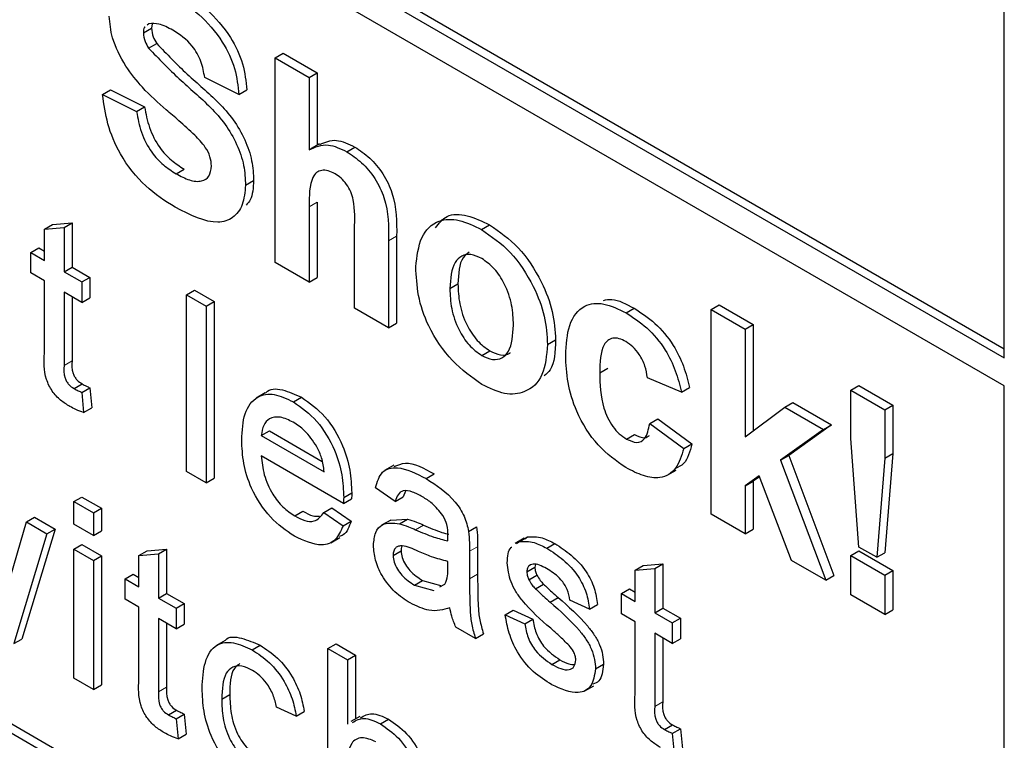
# Paper-space layout 'Blatt2' of a CAD drawing. Header units: millimetres. Extents: x 5 to 418, y 2 to 292.
# Tile 34 of 76: x 91.87 to 95.32, y 174.74 to 177.27. Entities that reach past the tile are written whole.
import ezdxf

# ---------------------------------------------------------------- set-up
doc = ezdxf.new("R2010")
doc.units = ezdxf.units.MM

psp = doc.layouts.new('Blatt2')

# ---------------------------------------------------------------- linework, layer by layer
at = {"color": 7, "linetype": 'Continuous', "lineweight": 25}
for p, q in [((84.6332, 182.291), (95.3247, 176.119)), ((84.6049, 182.2747), (95.3247, 176.0863)), ((95.3247, 175.9883), (84.6049, 182.1767)), ((84.6049, 178.943), (95.1267, 172.8689)), ((84.6332, 178.9593), (95.155, 172.8853)), ((95.3247, 176.0863), (95.3247, 177.5559)), ((92.2997, 177.2282), (92.328, 177.2445)), ((92.3193, 177.2605), (92.313, 177.2555)), ((92.3309, 177.26), (92.328, 177.2445)), ((92.3181, 177.1748), (92.3464, 177.1911)), ((92.7624, 177.1407), (92.7907, 177.157)), ((92.7624, 176.4221), (92.7624, 177.1407)), ((92.7624, 177.1407), (92.8821, 177.0716)), ((92.7907, 177.157), (92.9103, 177.0879)), ((92.6347, 177.0117), (92.5151, 177.0716)), ((92.8821, 177.0716), (92.9103, 177.0879)), ((92.8821, 177.0716), (92.8821, 176.8174)), ((92.9103, 177.0879), (92.9103, 176.834)), ((92.1561, 177.0117), (92.1844, 177.028)), ((92.1844, 177.028), (92.304, 176.9681)), ((92.6347, 177.0117), (92.663, 177.028)), ((92.1561, 177.0117), (92.2758, 176.9518)), ((92.2758, 176.9518), (92.304, 176.9681)), ((92.9185, 176.8387), (92.8866, 176.8203)), ((93.0143, 176.811), (93.0426, 176.8273)), ((92.4144, 176.7336), (92.4427, 176.7499)), ((92.6587, 176.6932), (92.687, 176.7095)), ((92.8821, 176.6175), (92.8821, 176.3531)), ((92.9103, 176.6338), (92.9103, 176.3694)), ((91.9521, 176.5393), (91.9804, 176.5556)), ((91.9521, 176.5393), (92.021, 176.5447)), ((91.9804, 176.5556), (92.0493, 176.5611)), ((92.021, 176.5447), (92.0493, 176.5611)), ((92.021, 176.5447), (92.021, 176.3891)), ((92.0493, 176.5611), (92.0493, 176.4054)), ((93.488, 176.5376), (93.5163, 176.5539)), ((91.9521, 176.4289), (91.9521, 176.5393)), ((93.0416, 176.2609), (93.0416, 176.5398)), ((93.1896, 176.5146), (93.1896, 176.2082)), ((91.9039, 176.4567), (91.9321, 176.4731)), ((91.9321, 176.4731), (91.9521, 176.4615)), ((93.1613, 176.4983), (93.1613, 176.1919)), ((91.9039, 176.3851), (91.9039, 176.4567)), ((91.9039, 176.4567), (91.9521, 176.4289)), ((92.021, 176.3891), (92.0493, 176.4054)), ((92.0493, 176.4054), (92.1113, 176.3696)), ((92.8821, 176.3531), (92.7624, 176.4221)), ((91.9521, 176.3573), (91.9039, 176.3851)), ((92.021, 176.3891), (92.083, 176.3533)), ((92.083, 176.3533), (92.1113, 176.3696)), ((92.1113, 176.3696), (92.1113, 176.298)), ((92.8821, 176.3531), (92.9103, 176.3694)), ((91.9521, 176.1028), (91.9521, 176.3573)), ((92.083, 176.3533), (92.083, 176.2817)), ((93.3767, 176.3301), (93.405, 176.3464)), ((92.083, 176.2817), (92.021, 176.3175)), ((92.021, 176.3175), (92.021, 176.0602)), ((92.0493, 176.3012), (92.0493, 176.0765)), ((92.083, 176.2817), (92.1113, 176.298)), ((92.4509, 176.308), (92.4792, 176.3243)), ((92.4509, 175.6874), (92.4509, 176.308)), ((92.4509, 176.308), (92.5198, 176.2682)), ((92.4792, 176.3243), (92.5481, 176.2846)), ((92.5198, 176.2682), (92.5481, 176.2846)), ((92.5198, 176.2682), (92.5198, 175.6477)), ((92.5481, 176.2846), (92.5481, 175.664)), ((94.2941, 176.2565), (94.3224, 176.2728)), ((94.3224, 176.2728), (94.442, 176.2037)), ((93.1613, 176.1919), (93.0416, 176.2609)), ((93.9956, 176.2446), (94.0238, 176.2609)), ((94.2941, 175.5379), (94.2941, 176.2565)), ((94.2941, 176.2565), (94.4138, 176.1874)), ((93.1613, 176.1919), (93.1896, 176.2082)), ((94.4138, 176.1874), (94.442, 176.2037)), ((94.442, 176.2037), (94.442, 175.8301)), ((94.4138, 176.1874), (94.4138, 175.809)), ((93.7197, 176.1335), (93.748, 176.1498)), ((93.4886, 176.095), (93.5169, 176.1114)), ((93.9032, 176.0339), (93.9315, 176.0502)), ((92.056, 175.9791), (92.0843, 175.9954)), ((94.1904, 175.9663), (94.0707, 176.0169)), ((94.7851, 175.973), (94.8134, 175.9893)), ((94.8134, 175.9893), (94.933, 175.9203)), ((95.3247, 172.9833), (95.3247, 175.9883)), ((92.083, 175.9655), (92.1113, 175.9818)), ((92.083, 175.9655), (92.0899, 175.8947)), ((92.1113, 175.9818), (92.1182, 175.9111)), ((92.7281, 175.9638), (92.6963, 175.9454)), ((94.1904, 175.9663), (94.2187, 175.9826)), ((94.7851, 175.804), (94.7851, 175.973)), ((94.7851, 175.973), (94.9048, 175.9039)), ((92.8267, 175.9319), (92.855, 175.9483)), ((94.5534, 175.9133), (94.5817, 175.9297)), ((94.5817, 175.9297), (94.7173, 175.8514)), ((94.9048, 175.9039), (94.933, 175.9203)), ((94.933, 175.9203), (94.933, 175.7513)), ((92.0899, 175.8947), (92.1182, 175.9111)), ((94.4138, 175.809), (94.5534, 175.9133)), ((94.5534, 175.9133), (94.689, 175.835)), ((94.9048, 175.9039), (94.9048, 175.7349)), ((94.0787, 175.8557), (94.107, 175.872)), ((94.0787, 175.8557), (94.1984, 175.7682)), ((94.107, 175.872), (94.2266, 175.7845)), ((94.7173, 175.8514), (94.5671, 175.7433)), ((94.689, 175.835), (94.7173, 175.8514)), ((92.7141, 175.814), (92.7424, 175.8303)), ((92.7141, 175.814), (92.9346, 175.6867)), ((92.7424, 175.8303), (92.928, 175.7231)), ((93.9972, 175.8014), (94.0255, 175.8178)), ((94.689, 175.835), (94.5388, 175.727)), ((94.1984, 175.7682), (94.2266, 175.7845)), ((94.8139, 175.4221), (94.7851, 175.804)), ((94.933, 175.7513), (94.9047, 175.4023)), ((94.9048, 175.7349), (94.933, 175.7513)), ((93.0031, 175.5755), (92.7141, 175.7423)), ((94.5388, 175.727), (94.5671, 175.7433)), ((94.5388, 175.727), (94.697, 175.3053)), ((94.5671, 175.7433), (94.7252, 175.3217)), ((94.9048, 175.7349), (94.8765, 175.386)), ((92.5198, 175.6477), (92.4509, 175.6874)), ((93.1792, 175.7095), (93.1473, 175.6911)), ((93.293, 175.6627), (93.3213, 175.6791)), ((94.1403, 175.6742), (94.1721, 175.6926)), ((92.5198, 175.6477), (92.5481, 175.664)), ((94.4631, 175.6725), (94.4138, 175.6369)), ((94.4138, 175.6369), (94.442, 175.6533)), ((94.4643, 175.6693), (94.442, 175.6533)), ((94.442, 175.6533), (94.442, 175.4851)), ((94.5773, 175.3744), (94.4631, 175.6725)), ((93.0035, 175.5957), (93.0317, 175.612)), ((93.184, 175.5825), (93.1151, 175.6302)), ((93.2212, 175.6186), (93.2123, 175.5988)), ((94.4138, 175.6369), (94.4138, 175.4688)), ((92.0554, 175.5816), (92.0837, 175.5979)), ((92.0554, 175.5816), (92.1243, 175.5418)), ((92.0554, 175.502), (92.0554, 175.5816)), ((92.0837, 175.5979), (92.1526, 175.5581)), ((93.0031, 175.5755), (93.0314, 175.5918)), ((93.184, 175.5825), (93.2123, 175.5988)), ((92.1243, 175.5418), (92.1526, 175.5581)), ((92.1243, 175.5418), (92.1243, 175.4622)), ((92.1526, 175.5581), (92.1526, 175.4786)), ((92.8314, 175.5314), (92.8597, 175.5477)), ((92.9338, 175.5439), (92.9621, 175.5602)), ((92.9338, 175.5439), (93.0013, 175.497)), ((92.9621, 175.5602), (93.0296, 175.5133)), ((94.4138, 175.4688), (94.2941, 175.5379)), ((91.823, 175.285), (91.8891, 175.5105)), ((91.8891, 175.5105), (91.9174, 175.5268)), ((91.8891, 175.5105), (91.961, 175.469)), ((91.9174, 175.5268), (91.9893, 175.4853)), ((93.0013, 175.497), (93.0296, 175.5133)), ((93.1687, 175.517), (93.1368, 175.4987)), ((93.1687, 175.5169), (93.2278, 175.5205)), ((93.1995, 175.5042), (93.2278, 175.5205)), ((91.961, 175.469), (91.8447, 175.0827)), ((91.9893, 175.4853), (91.873, 175.099)), ((91.961, 175.469), (91.9893, 175.4853)), ((92.1243, 175.4622), (92.0554, 175.502)), ((92.1243, 175.4622), (92.1526, 175.4786)), ((93.4424, 175.477), (93.4707, 175.4933)), ((94.4138, 175.4688), (94.442, 175.4851)), ((92.958, 175.4374), (92.9898, 175.4558)), ((93.6379, 175.453), (93.6061, 175.4346)), ((93.6112, 175.4342), (93.6212, 175.4414)), ((93.6212, 175.4414), (93.6495, 175.4578)), ((93.6395, 175.4505), (93.6495, 175.4578)), ((93.7174, 175.4178), (93.7457, 175.4341)), ((92.0554, 175.4145), (92.0837, 175.4308)), ((92.0554, 174.961), (92.0554, 175.4145)), ((92.0554, 175.4145), (92.1243, 175.3747)), ((92.0837, 175.4308), (92.1526, 175.3911)), ((92.2842, 175.3928), (92.3125, 175.4092)), ((92.3125, 175.4092), (92.3814, 175.4146)), ((92.3531, 175.3983), (92.3814, 175.4146)), ((92.3814, 175.4146), (92.3814, 175.259)), ((93.1771, 175.3929), (93.2054, 175.4092)), ((93.4458, 175.4071), (93.4458, 175.31)), ((93.4741, 175.4234), (93.4741, 175.3263)), ((94.7851, 175.3926), (94.8134, 175.409)), ((94.8134, 175.409), (94.933, 175.3399)), ((94.8765, 175.386), (94.8139, 175.4221)), ((94.8765, 175.386), (94.9047, 175.4023)), ((92.1243, 175.3747), (92.1526, 175.3911)), ((92.1243, 175.3747), (92.1243, 174.9212)), ((92.1526, 175.3911), (92.1526, 174.9376)), ((92.2842, 175.3928), (92.3531, 175.3983)), ((92.2842, 175.2824), (92.2842, 175.3928)), ((92.3531, 175.3983), (92.3531, 175.2427)), ((93.3697, 175.3487), (93.37, 175.3717)), ((94.697, 175.3053), (94.5773, 175.3744)), ((94.7851, 175.2545), (94.7851, 175.3926)), ((94.7851, 175.3926), (94.9048, 175.3236)), ((93.647, 175.335), (93.6752, 175.3513)), ((93.6769, 175.3612), (93.6752, 175.3513)), ((94.0273, 175.3413), (94.0556, 175.3576)), ((94.0273, 175.3413), (94.0962, 175.3468)), ((94.0273, 175.2309), (94.0273, 175.3413)), ((94.0556, 175.3576), (94.1245, 175.3631)), ((94.0962, 175.3468), (94.1245, 175.3631)), ((94.0962, 175.3468), (94.0962, 175.1911)), ((94.1245, 175.3631), (94.1245, 175.2075)), ((94.9048, 175.3236), (94.933, 175.3399)), ((94.933, 175.3399), (94.933, 175.2017)), ((92.2359, 175.3103), (92.2642, 175.3266)), ((92.2359, 175.2387), (92.2359, 175.3103)), ((92.2359, 175.3103), (92.2842, 175.2824)), ((92.2642, 175.3266), (92.2842, 175.3151)), ((93.2524, 175.2884), (93.2807, 175.3047)), ((93.2807, 175.3047), (93.3485, 175.2861)), ((93.6542, 175.3071), (93.6825, 175.3234)), ((94.697, 175.3053), (94.7252, 175.3217)), ((94.9048, 175.3236), (94.9048, 175.1854)), ((93.2524, 175.2884), (93.3202, 175.2698)), ((93.3417, 175.2818), (93.3594, 175.2917)), ((93.6769, 175.2758), (93.7052, 175.2921)), ((93.9791, 175.2587), (94.0073, 175.2751)), ((94.0073, 175.2751), (94.0273, 175.2636)), ((92.2842, 175.2108), (92.2359, 175.2387)), ((92.3531, 175.2427), (92.3814, 175.259)), ((92.3531, 175.2427), (92.4151, 175.2069)), ((92.3814, 175.259), (92.4434, 175.2232)), ((93.729, 175.2283), (93.7573, 175.2446)), ((93.8674, 175.2038), (93.7985, 175.2357)), ((93.9791, 175.1871), (93.9791, 175.2587)), ((93.9791, 175.2587), (94.0273, 175.2309)), ((94.9048, 175.1854), (94.7851, 175.2545)), ((92.2842, 174.9564), (92.2842, 175.2108)), ((92.4151, 175.2069), (92.4434, 175.2232)), ((92.4151, 175.2069), (92.4151, 175.1353)), ((92.4434, 175.2232), (92.4434, 175.1516)), ((93.5712, 175.1839), (93.5995, 175.2002)), ((93.5995, 175.2002), (93.6684, 175.1684)), ((93.8674, 175.2038), (93.8957, 175.2202)), ((94.0962, 175.1911), (94.1245, 175.2075)), ((94.0962, 175.1911), (94.1582, 175.1553)), ((94.1245, 175.2075), (94.1865, 175.1717)), ((94.9048, 175.1854), (94.933, 175.2017)), ((92.4151, 175.1353), (92.3531, 175.1711)), ((92.3531, 175.1711), (92.3531, 174.9137)), ((93.5712, 175.1839), (93.6401, 175.1521)), ((93.6401, 175.1521), (93.6684, 175.1684)), ((94.0273, 175.1593), (93.9791, 175.1871)), ((94.0273, 174.9048), (94.0273, 175.1593)), ((94.1582, 175.1553), (94.1865, 175.1717)), ((94.1865, 175.1717), (94.1865, 175.1001)), ((92.3814, 175.1547), (92.3814, 174.9301)), ((92.4151, 175.1353), (92.4434, 175.1516)), ((93.4665, 175.1012), (93.3976, 175.1409)), ((94.1582, 175.1553), (94.1582, 175.0837)), ((91.8447, 175.0827), (91.873, 175.099)), ((92.5865, 175.0935), (92.5546, 175.0752)), ((93.4665, 175.1012), (93.4947, 175.1175)), ((94.1582, 175.0837), (94.0962, 175.1195)), ((94.0962, 175.1195), (94.0962, 174.8622)), ((94.1245, 175.1032), (94.1245, 174.8785)), ((94.1582, 175.0837), (94.1865, 175.1001)), ((92.6822, 175.0606), (92.7105, 175.0769)), ((92.9483, 175.0661), (92.9766, 175.0824)), ((92.9483, 174.4455), (92.9483, 175.0661)), ((92.9483, 175.0661), (93.0172, 175.0263)), ((92.9766, 175.0824), (93.0455, 175.0427)), ((93.0172, 175.0263), (93.0455, 175.0427)), ((93.0172, 175.0263), (93.0172, 174.7997)), ((93.0455, 175.0427), (93.0455, 174.8184)), ((93.735, 175.0098), (93.7633, 175.0261)), ((93.8881, 174.994), (93.9164, 175.0103)), ((92.1243, 174.9212), (92.0554, 174.961)), ((92.1243, 174.9212), (92.1526, 174.9376)), ((93.8503, 174.9167), (93.8821, 174.9351)), ((92.5749, 174.8882), (92.6032, 174.9046)), ((92.3881, 174.8326), (92.4163, 174.849)), ((92.8367, 174.8282), (92.7678, 174.86)), ((92.4151, 174.819), (92.4434, 174.8354)), ((92.4151, 174.819), (92.422, 174.7483)), ((92.4434, 174.8354), (92.4502, 174.7646)), ((92.8367, 174.8282), (92.865, 174.8445)), ((93.0605, 174.8271), (93.0287, 174.8087)), ((93.1324, 174.8007), (93.1607, 174.817)), ((94.1312, 174.7811), (94.1594, 174.7974)), ((94.1582, 174.7675), (94.1865, 174.7838)), ((94.1865, 174.7838), (94.1934, 174.7131)), ((92.422, 174.7483), (92.4502, 174.7646)), ((94.1582, 174.7675), (94.1651, 174.6967))]:
    psp.add_line(p, q, dxfattribs=at)
at = {"color": 7, "linetype": 'Continuous', "lineweight": 18}
for p, q in [((92.8821, 176.6175), (92.9103, 176.6338)), ((93.1613, 176.4983), (93.1896, 176.5146)), ((92.021, 176.0602), (92.0493, 176.0765)), ((93.2561, 175.4829), (93.2844, 175.4992)), ((93.4458, 175.4071), (93.4741, 175.4234)), ((93.4458, 175.31), (93.4741, 175.3263)), ((92.3531, 174.9137), (92.3814, 174.9301)), ((94.0962, 174.8622), (94.1245, 174.8785))]:
    psp.add_line(p, q, dxfattribs=at)
at = {"color": 7, "linetype": 'Continuous', "lineweight": 25}
for points, knots in [([(92.4301, 177.3744), (92.4613, 177.3548), (92.5237, 177.3157), (92.6047, 177.224), (92.6541, 177.1181), (92.6601, 177.0581), (92.663, 177.028)], [0, 0, 0, 0, 0.281015, 0.560108, 0.779825, 1, 1, 1, 1]), ([(92.4018, 177.3581), (92.4331, 177.3385), (92.4954, 177.2994), (92.5764, 177.2077), (92.6259, 177.1018), (92.6318, 177.0418), (92.6347, 177.0117)], [0, 0, 0, 0, 0.281015, 0.560108, 0.779825, 1, 1, 1, 1]), ([(92.2375, 177.1112), (92.2192, 177.1447), (92.1864, 177.2046), (92.182, 177.2622), (92.18, 177.2876)], [0, 0, 0, 0, 0.559263, 1, 1, 1, 1]), ([(92.3059, 177.2499), (92.305, 177.2493), (92.2998, 177.2456), (92.2997, 177.2361), (92.2997, 177.2282)], [0, 0, 0, 0, 0.1629147, 1, 1, 1, 1]), ([(92.4033, 177.2375), (92.3866, 177.2465), (92.3567, 177.2626), (92.3307, 177.2611), (92.3193, 177.2605)], [0, 0, 0, 0, 0.560545, 1, 1, 1, 1]), ([(92.328, 177.2445), (92.3291, 177.2345), (92.3312, 177.2165), (92.3418, 177.1989), (92.3464, 177.1911)], [0, 0, 0, 0, 0.55848, 1, 1, 1, 1]), ([(92.5151, 177.0716), (92.5119, 177.0903), (92.5056, 177.1275), (92.4665, 177.1973), (92.4273, 177.2222), (92.4033, 177.2375)], [0, 0, 0, 0, 0.281518, 0.560306, 1, 1, 1, 1]), ([(92.2997, 177.2282), (92.3009, 177.2181), (92.303, 177.2002), (92.3135, 177.1825), (92.3181, 177.1748)], [0, 0, 0, 0, 0.55848, 1, 1, 1, 1]), ([(92.3181, 177.1748), (92.3535, 177.1379), (92.4245, 177.0639), (92.5185, 176.9874), (92.5884, 176.9087), (92.63, 176.8375), (92.6555, 176.7615), (92.6576, 176.716), (92.6587, 176.6932)], [0, 0, 0, 0, 0.249422, 0.500053, 0.625203, 0.750142, 0.874917, 1, 1, 1, 1]), ([(92.3464, 177.1911), (92.3818, 177.1542), (92.4528, 177.0802), (92.5468, 177.0037), (92.6167, 176.925), (92.6583, 176.8538), (92.6838, 176.7778), (92.6859, 176.7323), (92.687, 176.7095)], [0, 0, 0, 0, 0.249422, 0.500053, 0.625203, 0.750142, 0.874917, 1, 1, 1, 1]), ([(92.3797, 176.9586), (92.3512, 176.9833), (92.3005, 177.0274), (92.2567, 177.0856), (92.2375, 177.1112)], [0, 0, 0, 0, 0.560767, 1, 1, 1, 1]), ([(92.4111, 176.6157), (92.3761, 176.638), (92.3064, 176.6824), (92.2183, 176.7916), (92.1704, 176.9098), (92.1609, 176.9777), (92.1561, 177.0117)], [0, 0, 0, 0, 0.2807155, 0.5593395, 0.77931, 1, 1, 1, 1]), ([(92.304, 176.9681), (92.3084, 176.9442), (92.3172, 176.8966), (92.3521, 176.8272), (92.398, 176.7785), (92.4278, 176.7594), (92.4427, 176.7499)], [0, 0, 0, 0, 0.280583, 0.559152, 0.779251, 1, 1, 1, 1]), ([(92.4807, 176.869), (92.4619, 176.8861), (92.4284, 176.9166), (92.3946, 176.9457), (92.3797, 176.9586)], [0, 0, 0, 0, 0.559957, 1, 1, 1, 1]), ([(92.2758, 176.9518), (92.2802, 176.9279), (92.2889, 176.8802), (92.3238, 176.8109), (92.3697, 176.7621), (92.3995, 176.7431), (92.4144, 176.7336)], [0, 0, 0, 0, 0.280583, 0.559152, 0.779251, 1, 1, 1, 1]), ([(92.539, 176.7608), (92.5381, 176.7715), (92.5363, 176.793), (92.5146, 176.8341), (92.4936, 176.8558), (92.4807, 176.869)], [0, 0, 0, 0, 0.279775, 0.559089, 1, 1, 1, 1]), ([(92.9197, 176.8361), (92.9381, 176.8444), (92.9733, 176.8604), (93.0202, 176.838), (93.0426, 176.8273)], [0, 0, 0, 0, 0.522719, 1, 1, 1, 1]), ([(92.8821, 176.8174), (92.9033, 176.8274), (92.9413, 176.8452), (92.992, 176.8215), (93.0143, 176.811)], [0, 0, 0, 0, 0.559409, 1, 1, 1, 1]), ([(93.0426, 176.8273), (93.0602, 176.8155), (93.0955, 176.7919), (93.144, 176.735), (93.1907, 176.6339), (93.19, 176.5638), (93.1896, 176.5146)], [0, 0, 0, 0, 0.187231, 0.3742, 0.560542, 1, 1, 1, 1]), ([(93.0143, 176.811), (93.032, 176.7992), (93.0672, 176.7755), (93.1157, 176.7187), (93.1624, 176.6175), (93.1618, 176.5475), (93.1613, 176.4983)], [0, 0, 0, 0, 0.187231, 0.3742, 0.560542, 1, 1, 1, 1]), ([(92.4144, 176.7336), (92.4302, 176.7252), (92.4617, 176.7085), (92.5031, 176.7041), (92.5329, 176.7214), (92.537, 176.7477), (92.539, 176.7608)], [0, 0, 0, 0, 0.2812288, 0.5610091, 0.7810985, 1, 1, 1, 1]), ([(92.9731, 176.7335), (92.9649, 176.7376), (92.9486, 176.7458), (92.9259, 176.7469), (92.9071, 176.7392), (92.8824, 176.704), (92.8822, 176.6559), (92.8821, 176.6175)], [0, 0, 0, 0, 0.1252702, 0.2505046, 0.3756841, 0.5009623, 1, 1, 1, 1]), ([(93.0416, 176.5398), (93.0429, 176.5726), (93.0446, 176.6136), (93.0298, 176.6698), (93.0145, 176.6969), (92.9947, 176.7195), (92.9803, 176.7288), (92.9731, 176.7335)], [0, 0, 0, 0, 0.500564, 0.62544, 0.750177, 0.874936, 1, 1, 1, 1]), ([(92.6587, 176.6932), (92.6563, 176.6693), (92.6515, 176.6214), (92.6164, 176.5752), (92.5393, 176.5509), (92.464, 176.589), (92.4111, 176.6157)], [0, 0, 0, 0, 0.186966, 0.374006, 0.560967, 1, 1, 1, 1]), ([(92.687, 176.7095), (92.6856, 176.6844), (92.6836, 176.6489), (92.6662, 176.6289), (92.6611, 176.623)], [0, 0, 0, 0, 0.7051084, 1, 1, 1, 1]), ([(93.257, 176.4065), (93.2613, 176.4432), (93.2698, 176.5165), (93.329, 176.5736), (93.4079, 176.5762), (93.4613, 176.5505), (93.488, 176.5376)], [0, 0, 0, 0, 0.27995, 0.559148, 0.779424, 1, 1, 1, 1]), ([(93.3258, 176.5434), (93.3381, 176.5593), (93.3645, 176.5934), (93.4368, 176.5917), (93.4898, 176.5665), (93.5163, 176.5539)], [0, 0, 0, 0, 0.301511, 0.650518, 1, 1, 1, 1]), ([(93.5163, 176.5539), (93.551, 176.5299), (93.6203, 176.4819), (93.6978, 176.3638), (93.742, 176.2475), (93.746, 176.1824), (93.748, 176.1498)], [0, 0, 0, 0, 0.279785, 0.559126, 0.779389, 1, 1, 1, 1]), ([(93.488, 176.5376), (93.5227, 176.5136), (93.592, 176.4656), (93.6695, 176.3475), (93.7137, 176.2311), (93.7177, 176.166), (93.7197, 176.1335)], [0, 0, 0, 0, 0.279785, 0.559126, 0.779389, 1, 1, 1, 1]), ([(93.4886, 176.4359), (93.4756, 176.4419), (93.4496, 176.454), (93.4169, 176.4463), (93.3821, 176.4142), (93.3789, 176.3647), (93.3767, 176.3301)], [0, 0, 0, 0, 0.186987, 0.373879, 0.561025, 1, 1, 1, 1]), ([(93.4444, 176.4581), (93.4367, 176.4522), (93.409, 176.431), (93.4067, 176.3819), (93.405, 176.3464)], [0, 0, 0, 0, 0.278207, 1, 1, 1, 1]), ([(93.4887, 175.9936), (93.4534, 176.0186), (93.383, 176.0685), (93.3004, 176.1879), (93.2616, 176.3077), (93.2585, 176.3735), (93.257, 176.4065)], [0, 0, 0, 0, 0.280144, 0.558898, 0.779052, 1, 1, 1, 1]), ([(93.6, 176.2021), (93.5991, 176.225), (93.5974, 176.2707), (93.5735, 176.3417), (93.5343, 176.4031), (93.5038, 176.425), (93.4886, 176.4359)], [0, 0, 0, 0, 0.281044, 0.560551, 0.78042, 1, 1, 1, 1]), ([(93.405, 176.3464), (93.4059, 176.3234), (93.4076, 176.2775), (93.4315, 176.206), (93.4709, 176.1443), (93.5016, 176.1223), (93.5169, 176.1114)], [0, 0, 0, 0, 0.281016, 0.560463, 0.780393, 1, 1, 1, 1]), ([(93.3767, 176.3301), (93.3776, 176.3071), (93.3794, 176.2612), (93.4032, 176.1897), (93.4427, 176.128), (93.4733, 176.106), (93.4886, 176.095)], [0, 0, 0, 0, 0.281016, 0.560463, 0.780393, 1, 1, 1, 1]), ([(93.7835, 176.0948), (93.7856, 176.1324), (93.7897, 176.2075), (93.8404, 176.2741), (93.9163, 176.2836), (93.9691, 176.2576), (93.9956, 176.2446)], [0, 0, 0, 0, 0.2807064, 0.5596431, 0.779503, 1, 1, 1, 1]), ([(93.9164, 176.2886), (93.9261, 176.2906), (93.9577, 176.2972), (93.9967, 176.2757), (94.0238, 176.2609)], [0, 0, 0, 0, 0.305491, 1, 1, 1, 1]), ([(93.9956, 176.2446), (94.0203, 176.2288), (94.0696, 176.1973), (94.1324, 176.1224), (94.1717, 176.0407), (94.1841, 175.9911), (94.1904, 175.9663)], [0, 0, 0, 0, 0.280457, 0.559338, 0.779382, 1, 1, 1, 1]), ([(94.0238, 176.2609), (94.0486, 176.2451), (94.0979, 176.2137), (94.1607, 176.1388), (94.2, 176.057), (94.2124, 176.0074), (94.2187, 175.9826)], [0, 0, 0, 0, 0.280457, 0.559338, 0.779382, 1, 1, 1, 1]), ([(93.4886, 176.095), (93.5016, 176.089), (93.5277, 176.0769), (93.5605, 176.0846), (93.5948, 176.1178), (93.5979, 176.1674), (93.6, 176.2021)], [0, 0, 0, 0, 0.18693, 0.373818, 0.560976, 1, 1, 1, 1]), ([(93.7197, 176.1335), (93.7163, 176.0953), (93.7095, 176.0191), (93.6481, 175.9632), (93.5705, 175.954), (93.516, 175.9804), (93.4887, 175.9936)], [0, 0, 0, 0, 0.279926, 0.559368, 0.779516, 1, 1, 1, 1]), ([(93.748, 176.1498), (93.7467, 176.109), (93.7449, 176.0544), (93.7152, 176.0302), (93.7076, 176.0241)], [0, 0, 0, 0, 0.7467972, 1, 1, 1, 1]), ([(93.9946, 176.1438), (93.9866, 176.1478), (93.9708, 176.1558), (93.9487, 176.1571), (93.9307, 176.1492), (93.9051, 176.1172), (93.904, 176.0709), (93.9032, 176.0339)], [0, 0, 0, 0, 0.1253182, 0.2505431, 0.3757955, 0.501062, 1, 1, 1, 1]), ([(94.0707, 176.0169), (94.0685, 176.0305), (94.064, 176.0576), (94.0452, 176.0971), (94.0201, 176.1272), (94.0031, 176.1383), (93.9946, 176.1438)], [0, 0, 0, 0, 0.280554, 0.559648, 0.779599, 1, 1, 1, 1]), ([(92.0413, 175.9159), (92.0305, 175.9226), (92.0089, 175.936), (91.9778, 175.9684), (91.9481, 176.031), (91.9504, 176.0732), (91.9521, 176.1028)], [0, 0, 0, 0, 0.187433, 0.373822, 0.559461, 1, 1, 1, 1]), ([(93.5169, 176.1114), (93.5297, 176.1056), (93.5553, 176.0942), (93.5802, 176.0964), (93.5884, 176.1046), (93.5889, 176.1052)], [0, 0, 0, 0, 0.482218, 0.964329, 1, 1, 1, 1]), ([(93.9947, 175.7015), (93.9611, 175.7248), (93.8939, 175.7712), (93.821, 175.8896), (93.7876, 176.0015), (93.7849, 176.0636), (93.7835, 176.0948)], [0, 0, 0, 0, 0.279707, 0.558485, 0.778934, 1, 1, 1, 1]), ([(92.021, 176.0602), (92.0201, 176.0457), (92.019, 176.0277), (92.0297, 176.0034), (92.0401, 175.989), (92.0496, 175.983), (92.056, 175.9791)], [0, 0, 0, 0, 0.499601, 0.625231, 0.750352, 1, 1, 1, 1]), ([(92.0493, 176.0765), (92.0484, 176.0621), (92.0473, 176.044), (92.058, 176.0198), (92.0684, 176.0053), (92.0779, 175.9994), (92.0843, 175.9954)], [0, 0, 0, 0, 0.499601, 0.625231, 0.750352, 1, 1, 1, 1]), ([(93.9032, 176.0339), (93.904, 175.9934), (93.9049, 175.9428), (93.9298, 175.8764), (93.9483, 175.845), (93.9716, 175.8183), (93.9887, 175.807), (93.9972, 175.8014)], [0, 0, 0, 0, 0.499311, 0.624549, 0.749763, 0.874783, 1, 1, 1, 1]), ([(92.0843, 175.9954), (92.0893, 175.9927), (92.0983, 175.9878), (92.1073, 175.9836), (92.1113, 175.9818)], [0, 0, 0, 0, 0.559962, 1, 1, 1, 1]), ([(92.056, 175.9791), (92.061, 175.9763), (92.07, 175.9714), (92.079, 175.9673), (92.083, 175.9655)], [0, 0, 0, 0, 0.559962, 1, 1, 1, 1]), ([(92.6452, 175.7982), (92.6469, 175.8308), (92.6503, 175.8959), (92.6938, 175.9536), (92.7581, 175.9649), (92.8038, 175.9429), (92.8267, 175.9319)], [0, 0, 0, 0, 0.28075, 0.559776, 0.779666, 1, 1, 1, 1]), ([(92.7289, 175.9629), (92.7294, 175.9637), (92.7417, 175.9801), (92.7882, 175.9787), (92.8327, 175.9584), (92.855, 175.9483)], [0, 0, 0, 0, 0.02442, 0.511719, 1, 1, 1, 1]), ([(92.8267, 175.9319), (92.8552, 175.9117), (92.9122, 175.8712), (92.9728, 175.7697), (93.0001, 175.6749), (93.0023, 175.6221), (93.0035, 175.5957)], [0, 0, 0, 0, 0.279366, 0.558397, 0.778883, 1, 1, 1, 1]), ([(92.855, 175.9483), (92.8835, 175.928), (92.9405, 175.8875), (93.0011, 175.786), (93.0283, 175.6912), (93.0306, 175.6384), (93.0317, 175.612)], [0, 0, 0, 0, 0.279366, 0.558397, 0.778883, 1, 1, 1, 1]), ([(92.0899, 175.8947), (92.0809, 175.8978), (92.0649, 175.9034), (92.0485, 175.9121), (92.0413, 175.9159)], [0, 0, 0, 0, 0.560083, 1, 1, 1, 1]), ([(92.8264, 175.8605), (92.811, 175.8679), (92.7803, 175.8827), (92.7432, 175.8765), (92.7197, 175.8523), (92.7159, 175.8267), (92.7141, 175.814)], [0, 0, 0, 0, 0.280189, 0.559727, 0.77964, 1, 1, 1, 1]), ([(92.9093, 175.7746), (92.8956, 175.795), (92.871, 175.8316), (92.8401, 175.8517), (92.8264, 175.8605)], [0, 0, 0, 0, 0.558508, 1, 1, 1, 1]), ([(93.9972, 175.8014), (94.0097, 175.7957), (94.0347, 175.7843), (94.0682, 175.8031), (94.0747, 175.8357), (94.0787, 175.8557)], [0, 0, 0, 0, 0.280163, 0.55898, 1, 1, 1, 1]), ([(94.0255, 175.8178), (94.0384, 175.8113), (94.059, 175.801), (94.0725, 175.8104), (94.0775, 175.814)], [0, 0, 0, 0, 0.6281165, 1, 1, 1, 1]), ([(92.8304, 175.4604), (92.8013, 175.4802), (92.7433, 175.5197), (92.6785, 175.6205), (92.6488, 175.7176), (92.6464, 175.7713), (92.6452, 175.7982)], [0, 0, 0, 0, 0.279953, 0.558663, 0.778997, 1, 1, 1, 1]), ([(94.2266, 175.7845), (94.22, 175.7577), (94.2099, 175.7168), (94.1794, 175.703), (94.1688, 175.6982)], [0, 0, 0, 0, 0.65517, 1, 1, 1, 1]), ([(92.9346, 175.6867), (92.9328, 175.7029), (92.9296, 175.7317), (92.9155, 175.7615), (92.9093, 175.7746)], [0, 0, 0, 0, 0.560672, 1, 1, 1, 1]), ([(94.1984, 175.7682), (94.1908, 175.743), (94.1757, 175.6928), (94.1218, 175.6603), (94.0572, 175.6689), (94.0155, 175.6906), (93.9947, 175.7015)], [0, 0, 0, 0, 0.280247, 0.559157, 0.779326, 1, 1, 1, 1]), ([(92.7141, 175.7423), (92.7162, 175.7206), (92.7205, 175.6771), (92.7493, 175.6113), (92.7893, 175.5598), (92.8174, 175.5409), (92.8314, 175.5314)], [0, 0, 0, 0, 0.2806326, 0.5596901, 0.7796629, 1, 1, 1, 1]), ([(93.1813, 175.705), (93.1938, 175.7105), (93.2325, 175.7275), (93.2855, 175.6986), (93.3213, 175.6791)], [0, 0, 0, 0, 0.32384, 1, 1, 1, 1]), ([(93.1151, 175.6302), (93.1214, 175.6512), (93.134, 175.6932), (93.202, 175.7089), (93.2584, 175.6803), (93.293, 175.6627)], [0, 0, 0, 0, 0.280429, 0.559304, 1, 1, 1, 1]), ([(93.293, 175.6627), (93.3289, 175.6398), (93.3789, 175.6078), (93.4304, 175.5306), (93.4384, 175.4949), (93.4424, 175.477)], [0, 0, 0, 0, 0.559253, 0.779195, 1, 1, 1, 1]), ([(93.0317, 175.612), (93.0317, 175.6082), (93.0316, 175.6015), (93.0315, 175.5948), (93.0314, 175.5918)], [0, 0, 0, 0, 0.559985, 1, 1, 1, 1]), ([(93.2806, 175.5983), (93.2689, 175.6046), (93.2455, 175.6173), (93.2129, 175.6241), (93.193, 175.6076), (93.187, 175.5909), (93.184, 175.5825)], [0, 0, 0, 0, 0.280853, 0.55975, 0.779498, 1, 1, 1, 1]), ([(93.0035, 175.5957), (93.0034, 175.5919), (93.0033, 175.5852), (93.0032, 175.5784), (93.0031, 175.5755)], [0, 0, 0, 0, 0.559985, 1, 1, 1, 1]), ([(93.3522, 175.533), (93.3398, 175.5484), (93.3175, 175.5761), (93.292, 175.5915), (93.2806, 175.5983)], [0, 0, 0, 0, 0.557869, 1, 1, 1, 1]), ([(92.8314, 175.5314), (92.8433, 175.5253), (92.867, 175.5132), (92.9076, 175.5094), (92.9239, 175.5308), (92.9338, 175.5439)], [0, 0, 0, 0, 0.281282, 0.561907, 1, 1, 1, 1]), ([(92.8597, 175.5477), (92.8718, 175.5412), (92.8926, 175.5299), (92.9109, 175.5304), (92.9186, 175.5306)], [0, 0, 0, 0, 0.5808208, 1, 1, 1, 1]), ([(93.0296, 175.5133), (93.0229, 175.4933), (93.0143, 175.4675), (92.9928, 175.4608), (92.988, 175.4593)], [0, 0, 0, 0, 0.7760049, 1, 1, 1, 1]), ([(93.1082, 175.4282), (93.1097, 175.4441), (93.1127, 175.4758), (93.1429, 175.5104), (93.178, 175.5065), (93.1995, 175.5042)], [0, 0, 0, 0, 0.280458, 0.560981, 1, 1, 1, 1]), ([(93.1995, 175.5042), (93.21, 175.5008), (93.2287, 175.4947), (93.2477, 175.4865), (93.2561, 175.4829)], [0, 0, 0, 0, 0.559919, 1, 1, 1, 1]), ([(93.2278, 175.5205), (93.2382, 175.5171), (93.257, 175.5111), (93.276, 175.5029), (93.2844, 175.4992)], [0, 0, 0, 0, 0.559919, 1, 1, 1, 1]), ([(93.37, 175.4618), (93.3698, 175.4746), (93.3693, 175.4975), (93.3574, 175.5222), (93.3522, 175.533)], [0, 0, 0, 0, 0.561895, 1, 1, 1, 1]), ([(93.0013, 175.497), (92.9936, 175.4789), (92.9781, 175.4426), (92.918, 175.4195), (92.8636, 175.4449), (92.8304, 175.4604)], [0, 0, 0, 0, 0.280614, 0.560835, 1, 1, 1, 1]), ([(93.2561, 175.4829), (93.2776, 175.4736), (93.316, 175.457), (93.3533, 175.4476), (93.3697, 175.4435)], [0, 0, 0, 0, 0.560184, 1, 1, 1, 1]), ([(93.2844, 175.4992), (93.3059, 175.4897), (93.3359, 175.4765), (93.3649, 175.4689), (93.3731, 175.4668)], [0, 0, 0, 0, 0.719639, 1, 1, 1, 1]), ([(93.4424, 175.477), (93.4436, 175.4637), (93.4458, 175.4398), (93.4458, 175.4171), (93.4458, 175.4071)], [0, 0, 0, 0, 0.559816, 1, 1, 1, 1]), ([(93.4707, 175.4933), (93.4719, 175.48), (93.4741, 175.4562), (93.4741, 175.4334), (93.4741, 175.4234)], [0, 0, 0, 0, 0.559816, 1, 1, 1, 1]), ([(93.3697, 175.4435), (93.3697, 175.4469), (93.3698, 175.453), (93.3699, 175.4591), (93.37, 175.4618)], [0, 0, 0, 0, 0.56, 1, 1, 1, 1]), ([(93.6212, 175.4414), (93.6381, 175.4421), (93.6683, 175.4433), (93.7023, 175.4256), (93.7174, 175.4178)], [0, 0, 0, 0, 0.55894, 1, 1, 1, 1]), ([(93.6495, 175.4578), (93.6664, 175.4584), (93.6966, 175.4597), (93.7306, 175.4419), (93.7457, 175.4341)], [0, 0, 0, 0, 0.55894, 1, 1, 1, 1]), ([(93.7457, 175.4341), (93.7649, 175.4216), (93.8035, 175.3967), (93.8551, 175.3427), (93.8868, 175.2772), (93.8927, 175.2392), (93.8957, 175.2202)], [0, 0, 0, 0, 0.280738, 0.560431, 0.77945, 1, 1, 1, 1]), ([(93.2367, 175.2258), (93.2187, 175.2374), (93.1829, 175.2605), (93.1383, 175.3164), (93.1119, 175.3772), (93.1094, 175.4112), (93.1082, 175.4282)], [0, 0, 0, 0, 0.280815, 0.55969, 0.779697, 1, 1, 1, 1]), ([(93.2663, 175.4068), (93.2467, 175.4157), (93.2221, 175.4269), (93.1961, 175.4259), (93.1856, 175.42), (93.1785, 175.409), (93.1775, 175.3983), (93.1771, 175.3929)], [0, 0, 0, 0, 0.50028, 0.625324, 0.750268, 0.875144, 1, 1, 1, 1]), ([(93.2086, 175.4259), (93.2083, 175.4254), (93.2057, 175.4214), (93.2055, 175.4149), (93.2054, 175.4092)], [0, 0, 0, 0, 0.114668, 1, 1, 1, 1]), ([(93.2054, 175.4092), (93.2061, 175.4014), (93.2076, 175.3856), (93.2197, 175.3604), (93.2434, 175.3288), (93.2653, 175.3146), (93.2807, 175.3047)], [0, 0, 0, 0, 0.18657, 0.373467, 0.56061, 1, 1, 1, 1]), ([(93.37, 175.3717), (93.3509, 175.3765), (93.3168, 175.3851), (93.2818, 175.4002), (93.2663, 175.4068)], [0, 0, 0, 0, 0.559757, 1, 1, 1, 1]), ([(93.5781, 175.3667), (93.5792, 175.3889), (93.5804, 175.4124), (93.5937, 175.4216), (93.5944, 175.4221)], [0, 0, 0, 0, 0.94161, 1, 1, 1, 1]), ([(93.7174, 175.4178), (93.7367, 175.4053), (93.7752, 175.3804), (93.8268, 175.3263), (93.8585, 175.2609), (93.8644, 175.2229), (93.8674, 175.2038)], [0, 0, 0, 0, 0.280738, 0.560431, 0.77945, 1, 1, 1, 1]), ([(93.1771, 175.3929), (93.1778, 175.385), (93.1793, 175.3693), (93.1914, 175.344), (93.2151, 175.3125), (93.2371, 175.2983), (93.2524, 175.2884)], [0, 0, 0, 0, 0.18657, 0.373467, 0.56061, 1, 1, 1, 1]), ([(93.7309, 175.1366), (93.696, 175.167), (93.6523, 175.205), (93.6077, 175.2655), (93.5845, 175.3112), (93.5807, 175.3445), (93.5781, 175.3667)], [0, 0, 0, 0, 0.5013212, 0.6265914, 0.7518179, 1, 1, 1, 1]), ([(93.3594, 175.2917), (93.363, 175.3011), (93.3694, 175.3178), (93.3696, 175.3392), (93.3697, 175.3487)], [0, 0, 0, 0, 0.558982, 1, 1, 1, 1]), ([(93.7224, 175.3432), (93.7057, 175.3524), (93.6807, 175.3662), (93.657, 175.3597), (93.6481, 175.3485), (93.6473, 175.3395), (93.647, 175.335)], [0, 0, 0, 0, 0.499769, 0.749091, 0.874593, 1, 1, 1, 1]), ([(93.647, 175.335), (93.6474, 175.3299), (93.6481, 175.3208), (93.6523, 175.3113), (93.6542, 175.3071)], [0, 0, 0, 0, 0.559239, 1, 1, 1, 1]), ([(93.6752, 175.3513), (93.6757, 175.3462), (93.6764, 175.3372), (93.6806, 175.3276), (93.6825, 175.3234)], [0, 0, 0, 0, 0.559239, 1, 1, 1, 1]), ([(93.7985, 175.2357), (93.7961, 175.248), (93.7912, 175.2728), (93.7631, 175.3165), (93.7379, 175.3331), (93.7224, 175.3432)], [0, 0, 0, 0, 0.280304, 0.560235, 1, 1, 1, 1]), ([(93.4458, 175.31), (93.4459, 175.2873), (93.446, 175.2498), (93.4474, 175.1971), (93.4518, 175.1504), (93.4616, 175.1176), (93.4665, 175.1012)], [0, 0, 0, 0, 0.340204, 0.560342, 0.78018, 1, 1, 1, 1]), ([(93.4741, 175.3263), (93.4742, 175.3036), (93.4743, 175.2661), (93.4757, 175.2134), (93.4801, 175.1668), (93.4899, 175.1339), (93.4947, 175.1175)], [0, 0, 0, 0, 0.340204, 0.560342, 0.78018, 1, 1, 1, 1]), ([(93.6542, 175.3071), (93.6579, 175.3006), (93.6645, 175.2891), (93.6731, 175.2799), (93.6769, 175.2758)], [0, 0, 0, 0, 0.559098, 1, 1, 1, 1]), ([(93.6825, 175.3234), (93.6862, 175.317), (93.6928, 175.3055), (93.7014, 175.2962), (93.7052, 175.2921)], [0, 0, 0, 0, 0.559098, 1, 1, 1, 1]), ([(93.6769, 175.2758), (93.6866, 175.2668), (93.7039, 175.2507), (93.7213, 175.2352), (93.729, 175.2283)], [0, 0, 0, 0, 0.559969, 1, 1, 1, 1]), ([(93.7052, 175.2921), (93.7149, 175.2831), (93.7322, 175.267), (93.7496, 175.2515), (93.7573, 175.2446)], [0, 0, 0, 0, 0.559969, 1, 1, 1, 1]), ([(93.3769, 175.2086), (93.3534, 175.2019), (93.3114, 175.19), (93.2595, 175.2149), (93.2367, 175.2258)], [0, 0, 0, 0, 0.55997, 1, 1, 1, 1]), ([(93.729, 175.2283), (93.7647, 175.1971), (93.8094, 175.158), (93.8566, 175.0974), (93.8752, 175.0628), (93.8865, 175.0267), (93.8876, 175.0049), (93.8881, 174.994)], [0, 0, 0, 0, 0.500447, 0.625397, 0.750275, 0.875068, 1, 1, 1, 1]), ([(93.7573, 175.2446), (93.793, 175.2134), (93.8377, 175.1744), (93.8849, 175.1138), (93.9035, 175.0792), (93.9148, 175.043), (93.9159, 175.0212), (93.9164, 175.0103)], [0, 0, 0, 0, 0.500447, 0.625397, 0.750275, 0.875068, 1, 1, 1, 1]), ([(93.3976, 175.1409), (93.3921, 175.1537), (93.3823, 175.1766), (93.3785, 175.1988), (93.3769, 175.2086)], [0, 0, 0, 0, 0.5596904, 1, 1, 1, 1]), ([(93.7343, 174.9386), (93.7125, 174.9524), (93.6691, 174.9798), (93.6135, 175.0464), (93.5824, 175.1197), (93.5749, 175.1625), (93.5712, 175.1839)], [0, 0, 0, 0, 0.280739, 0.559297, 0.779312, 1, 1, 1, 1]), ([(93.6684, 175.1684), (93.6711, 175.1525), (93.6766, 175.1208), (93.7101, 175.062), (93.7431, 175.0397), (93.7633, 175.0261)], [0, 0, 0, 0, 0.281314, 0.561067, 1, 1, 1, 1]), ([(93.6401, 175.1521), (93.6428, 175.1362), (93.6484, 175.1045), (93.6818, 175.0457), (93.7148, 175.0234), (93.735, 175.0098)], [0, 0, 0, 0, 0.281314, 0.561067, 1, 1, 1, 1]), ([(93.7956, 175.076), (93.7837, 175.0879), (93.7625, 175.1092), (93.7406, 175.1282), (93.7309, 175.1366)], [0, 0, 0, 0, 0.5597881, 1, 1, 1, 1]), ([(92.506, 174.9259), (92.5078, 174.9578), (92.5113, 175.0215), (92.55, 175.0839), (92.6151, 175.0917), (92.6598, 175.071), (92.6822, 175.0606)], [0, 0, 0, 0, 0.280837, 0.559679, 0.779578, 1, 1, 1, 1]), ([(92.5868, 175.0931), (92.5871, 175.0934), (92.5983, 175.1099), (92.6454, 175.1052), (92.6888, 175.0864), (92.7105, 175.0769)], [0, 0, 0, 0, 0.0114644, 0.5051445, 1, 1, 1, 1]), ([(92.6822, 175.0606), (92.7026, 175.0472), (92.7434, 175.0205), (92.7936, 174.9566), (92.8249, 174.8888), (92.8328, 174.8484), (92.8367, 174.8282)], [0, 0, 0, 0, 0.280267, 0.559439, 0.779538, 1, 1, 1, 1]), ([(92.7105, 175.0769), (92.7309, 175.0635), (92.7716, 175.0368), (92.8219, 174.9729), (92.8532, 174.9052), (92.8611, 174.8648), (92.865, 174.8445)], [0, 0, 0, 0, 0.280267, 0.559439, 0.779538, 1, 1, 1, 1]), ([(93.8192, 175.0257), (93.8188, 175.0304), (93.8179, 175.04), (93.8097, 175.0584), (93.801, 175.0693), (93.7956, 175.076)], [0, 0, 0, 0, 0.27975, 0.559841, 1, 1, 1, 1]), ([(93.735, 175.0098), (93.7456, 175.0041), (93.7666, 174.9929), (93.7945, 174.9887), (93.8149, 174.9996), (93.8178, 175.017), (93.8192, 175.0257)], [0, 0, 0, 0, 0.2811833, 0.5609544, 0.7810916, 1, 1, 1, 1]), ([(93.7633, 175.0261), (93.774, 175.02), (93.7919, 175.0098), (93.808, 175.0092), (93.8144, 175.009)], [0, 0, 0, 0, 0.596487, 1, 1, 1, 1]), ([(92.6827, 174.9887), (92.6701, 174.9948), (92.645, 175.007), (92.612, 175.0027), (92.5785, 174.9707), (92.5764, 174.9223), (92.5749, 174.8882)], [0, 0, 0, 0, 0.1870901, 0.3738819, 0.5607284, 1, 1, 1, 1]), ([(92.6386, 175.0129), (92.6316, 175.0076), (92.6052, 174.9874), (92.604, 174.9396), (92.6032, 174.9046)], [0, 0, 0, 0, 0.265832, 1, 1, 1, 1]), ([(92.7678, 174.86), (92.7644, 174.8743), (92.7575, 174.9028), (92.7352, 174.9422), (92.709, 174.9717), (92.6914, 174.983), (92.6827, 174.9887)], [0, 0, 0, 0, 0.280213, 0.559476, 0.779646, 1, 1, 1, 1]), ([(93.8881, 174.994), (93.8848, 174.9721), (93.8781, 174.9282), (93.8205, 174.8996), (93.767, 174.9238), (93.7343, 174.9386)], [0, 0, 0, 0, 0.279929, 0.560038, 1, 1, 1, 1]), ([(93.9164, 175.0103), (93.914, 174.9868), (93.9106, 174.9522), (93.8869, 174.943), (93.8793, 174.9401)], [0, 0, 0, 0, 0.679041, 1, 1, 1, 1]), ([(92.3734, 174.7695), (92.3626, 174.7762), (92.341, 174.7896), (92.3099, 174.822), (92.2802, 174.8846), (92.2825, 174.9267), (92.2842, 174.9564)], [0, 0, 0, 0, 0.187431, 0.373821, 0.559465, 1, 1, 1, 1]), ([(92.3814, 174.9301), (92.3805, 174.9156), (92.3794, 174.8976), (92.3901, 174.8733), (92.4005, 174.8589), (92.41, 174.8529), (92.4163, 174.849)], [0, 0, 0, 0, 0.499594, 0.625242, 0.750355, 1, 1, 1, 1]), ([(92.6824, 174.5911), (92.6538, 174.6111), (92.5968, 174.6508), (92.5358, 174.7523), (92.5091, 174.8469), (92.5071, 174.8995), (92.506, 174.9259)], [0, 0, 0, 0, 0.279595, 0.55834, 0.778834, 1, 1, 1, 1]), ([(92.3531, 174.9137), (92.3522, 174.8993), (92.3511, 174.8812), (92.3618, 174.857), (92.3722, 174.8425), (92.3817, 174.8366), (92.3881, 174.8326)], [0, 0, 0, 0, 0.499594, 0.625242, 0.750355, 1, 1, 1, 1]), ([(92.5749, 174.8882), (92.5756, 174.8663), (92.577, 174.8226), (92.5965, 174.7537), (92.6358, 174.6948), (92.6653, 174.6744), (92.68, 174.6641)], [0, 0, 0, 0, 0.281279, 0.560535, 0.780111, 1, 1, 1, 1]), ([(92.6032, 174.9046), (92.6039, 174.8826), (92.6053, 174.8389), (92.6248, 174.77), (92.6641, 174.7112), (92.6935, 174.6907), (92.7083, 174.6804)], [0, 0, 0, 0, 0.281279, 0.560535, 0.780111, 1, 1, 1, 1]), ([(94.1165, 174.7179), (94.1057, 174.7246), (94.0841, 174.738), (94.053, 174.7704), (94.0233, 174.833), (94.0256, 174.8752), (94.0273, 174.9048)], [0, 0, 0, 0, 0.18743, 0.373822, 0.559461, 1, 1, 1, 1]), ([(92.4163, 174.849), (92.4214, 174.8462), (92.4304, 174.8413), (92.4394, 174.8372), (92.4434, 174.8354)], [0, 0, 0, 0, 0.55997, 1, 1, 1, 1]), ([(94.0962, 174.8622), (94.0953, 174.8477), (94.0942, 174.8297), (94.1049, 174.8054), (94.1153, 174.791), (94.1248, 174.785), (94.1312, 174.7811)], [0, 0, 0, 0, 0.499603, 0.625237, 0.750358, 1, 1, 1, 1]), ([(94.1245, 174.8785), (94.1236, 174.8641), (94.1225, 174.846), (94.1332, 174.8218), (94.1436, 174.8073), (94.1531, 174.8014), (94.1594, 174.7974)], [0, 0, 0, 0, 0.499603, 0.625237, 0.750358, 1, 1, 1, 1]), ([(92.3881, 174.8326), (92.3931, 174.8299), (92.4021, 174.825), (92.4111, 174.8208), (92.4151, 174.819)], [0, 0, 0, 0, 0.55997, 1, 1, 1, 1]), ([(93.0346, 174.8059), (93.0473, 174.8132), (93.0742, 174.8287), (93.1123, 174.8104), (93.1324, 174.8007)], [0, 0, 0, 0, 0.470183, 1, 1, 1, 1]), ([(93.0629, 174.8222), (93.0756, 174.8295), (93.1025, 174.8451), (93.1405, 174.8268), (93.1607, 174.817)], [0, 0, 0, 0, 0.470183, 1, 1, 1, 1]), ([(93.1607, 174.817), (93.1825, 174.8023), (93.2259, 174.773), (93.2769, 174.6968), (93.2924, 174.6244), (93.2932, 174.5847), (93.2936, 174.5648)], [0, 0, 0, 0, 0.280317, 0.558339, 0.778554, 1, 1, 1, 1]), ([(93.1324, 174.8007), (93.1542, 174.786), (93.1976, 174.7567), (93.2486, 174.6805), (93.2641, 174.6081), (93.2649, 174.5684), (93.2653, 174.5485)], [0, 0, 0, 0, 0.280317, 0.558339, 0.778554, 1, 1, 1, 1]), ([(94.1312, 174.7811), (94.1362, 174.7783), (94.1452, 174.7734), (94.1542, 174.7693), (94.1582, 174.7675)], [0, 0, 0, 0, 0.559971, 1, 1, 1, 1]), ([(94.1594, 174.7974), (94.1645, 174.7947), (94.1735, 174.7898), (94.1825, 174.7856), (94.1865, 174.7838)], [0, 0, 0, 0, 0.559971, 1, 1, 1, 1]), ([(92.422, 174.7483), (92.413, 174.7514), (92.3969, 174.757), (92.3806, 174.7657), (92.3734, 174.7695)], [0, 0, 0, 0, 0.560074, 1, 1, 1, 1]), ([(93.1169, 174.7381), (93.0998, 174.7451), (93.0657, 174.7591), (93.0192, 174.7322), (93.018, 174.6806), (93.0172, 174.649)], [0, 0, 0, 0, 0.280204, 0.559321, 1, 1, 1, 1])]:
    psp.add_open_spline(points, degree=3, knots=knots, dxfattribs=at)

doc.saveas('drawing.dxf')
